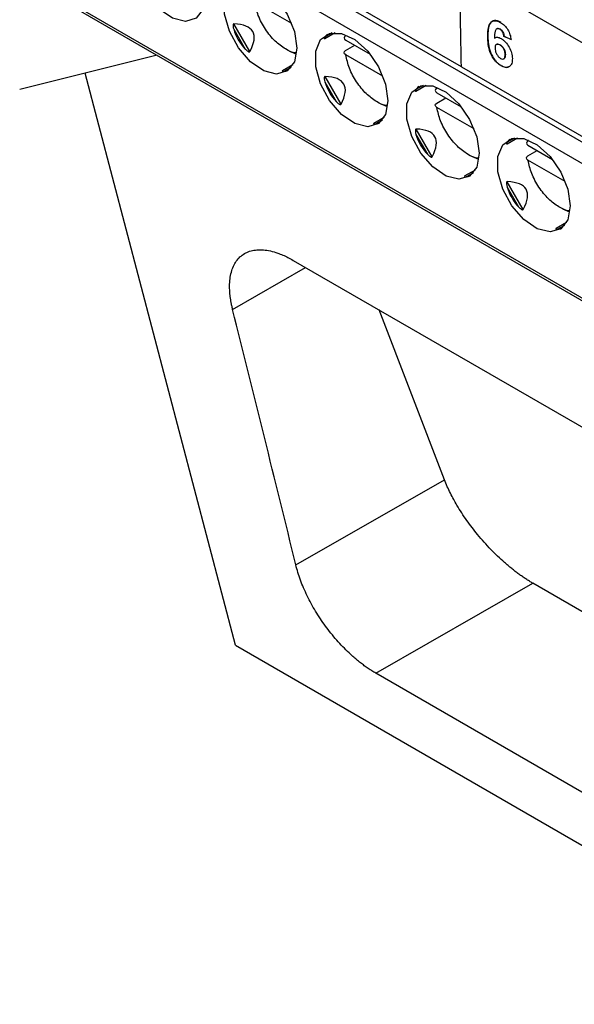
# Model space of a CAD drawing. Header units: millimetres. Extents: x -508 to 796, y -404 to 760.
# Tile 94 of 116: x 603 to 625, y 486 to 524. Entities that reach past the tile are written whole.
import ezdxf

# ---------------------------------------------------------------- set-up
doc = ezdxf.new("R2010")
doc.units = ezdxf.units.MM

msp = doc.modelspace()

# ---------------------------------------------------------------- linework, layer by layer
at = {"color": 7, "linetype": 'Continuous', "lineweight": 25}
for p, q in [((620.258, 522.096), (602.287, 532.47)), ((650.605, 508.211), (620.199, 525.764)), ((603.683, 525.295), (649.064, 499.097)), ((613.677, 523.767), (612.234, 524.6)), ((612.054, 522.685), (611.432, 523.76)), ((611.425, 523.552), (611.869, 522.782)), ((614.957, 523.19), (615.358, 523.421)), ((615.767, 523.295), (615.775, 523.336)), ((621.635, 523.569), (621.628, 523.564)), ((621.756, 523.56), (621.748, 523.556)), ((621.914, 523.279), (621.906, 523.274)), ((622.185, 523.148), (621.906, 523.274)), ((621.914, 523.279), (622.192, 523.152)), ((615.767, 522.723), (616.121, 522.927)), ((615.77, 523.13), (616.718, 522.583)), ((621.286, 523.259), (621.279, 523.255)), ((621.621, 522.962), (621.614, 522.958)), ((621.76, 522.944), (621.753, 522.94)), ((608.457, 522.539), (603.124, 521.21)), ((613.857, 522.575), (613.589, 522.695)), ((617.212, 521.726), (615.77, 522.559)), ((621.962, 522.568), (621.955, 522.564)), ((613.722, 522.171), (613.321, 521.94)), ((621.793, 522.145), (621.786, 522.141)), ((621.906, 522.404), (621.913, 522.408)), ((611.49, 499.653), (605.664, 521.843)), ((620.258, 522.096), (648.885, 505.57)), ((614.96, 521.511), (615.405, 520.741)), ((615.589, 520.644), (614.968, 521.719)), ((618.492, 521.149), (618.893, 521.38)), ((619.303, 521.254), (619.311, 521.295)), ((619.306, 521.089), (620.253, 520.542)), ((617.393, 520.534), (617.124, 520.654)), ((619.303, 520.682), (619.656, 520.886)), ((620.748, 519.685), (619.306, 520.517)), ((617.258, 520.13), (616.857, 519.899)), ((618.496, 519.47), (618.94, 518.7)), ((619.125, 518.602), (618.504, 519.678)), ((622.028, 519.108), (622.429, 519.339)), ((622.838, 519.213), (622.846, 519.254)), ((622.838, 518.641), (623.192, 518.845)), ((622.841, 519.048), (623.789, 518.501)), ((620.928, 518.493), (620.66, 518.613)), ((624.283, 517.644), (622.841, 518.476)), ((620.793, 518.089), (620.392, 517.858)), ((622.66, 516.561), (622.039, 517.637)), ((622.031, 517.429), (622.476, 516.659)), ((624.464, 516.452), (624.196, 516.572)), ((624.329, 516.048), (623.928, 515.817)), ((613.736, 514.585), (646.745, 495.529)), ((619.599, 506.075), (617.064, 512.664)), ((613.836, 502.769), (619.599, 506.075)), ((616.939, 498.569), (623.027, 502.061)), ((682.904, 467.495), (623.027, 502.061)), ((611.49, 499.653), (648.885, 478.065)), ((648.625, 480.277), (616.939, 498.569))]:
    msp.add_line(p, q, dxfattribs=at)
at = {"color": 250, "linetype": 'Continuous', "lineweight": 25}
for p, q in [((603.975, 531.27), (648.891, 505.341)), ((648.91, 504.514), (603.621, 530.658)), ((603.621, 525.432), (649.061, 499.201)), ((615.243, 523.413), (614.96, 523.249)), ((613.375, 521.913), (613.657, 522.076)), ((618.778, 521.372), (618.496, 521.208)), ((616.91, 519.872), (617.193, 520.035)), ((622.314, 519.331), (622.031, 519.167)), ((620.446, 517.831), (620.728, 517.994)), ((623.981, 515.79), (624.264, 515.953)), ((611.385, 512.684), (614.216, 514.308))]:
    msp.add_line(p, q, dxfattribs=at)
at = {"color": 7, "linetype": 'Continuous', "lineweight": 25, "flags": 128}
for points in [[(610.339, 524.861), (610.243, 524.326), (609.97, 523.974), (609.555, 523.852), (609.055, 523.976), (608.538, 524.33), (608.072, 524.866), (607.722, 525.512), (607.534, 526.18), (607.534, 526.78), (607.722, 527.231), (608.072, 527.473), (608.538, 527.472), (609.055, 527.228), (609.555, 526.776), (609.97, 526.174), (610.243, 525.506), (610.339, 524.861)], [(613.874, 522.82), (613.779, 522.285), (613.505, 521.933), (613.09, 521.811), (612.591, 521.935), (612.073, 522.289), (611.608, 522.825), (611.258, 523.471), (611.07, 524.139), (611.07, 524.739), (611.258, 525.19), (611.608, 525.432), (612.073, 525.431), (612.591, 525.187), (613.09, 524.735), (613.505, 524.133), (613.779, 523.465), (613.874, 522.82)], [(617.41, 520.779), (617.314, 520.244), (617.041, 519.892), (616.626, 519.77), (616.126, 519.894), (615.609, 520.248), (615.143, 520.784), (614.793, 521.43), (614.605, 522.098), (614.605, 522.698), (614.793, 523.149), (615.143, 523.391), (615.609, 523.39), (616.126, 523.146), (616.626, 522.694), (617.041, 522.092), (617.314, 521.424), (617.41, 520.779)], [(620.945, 518.738), (620.85, 518.203), (620.576, 517.851), (620.162, 517.729), (619.662, 517.853), (619.144, 518.207), (618.679, 518.743), (618.329, 519.389), (618.141, 520.057), (618.141, 520.657), (618.329, 521.108), (618.679, 521.35), (619.144, 521.349), (619.662, 521.105), (620.162, 520.653), (620.576, 520.051), (620.85, 519.383), (620.945, 518.738)], [(624.481, 516.697), (624.385, 516.162), (624.112, 515.81), (623.697, 515.688), (623.197, 515.812), (622.68, 516.166), (622.214, 516.702), (621.864, 517.348), (621.677, 518.016), (621.677, 518.616), (621.864, 519.067), (622.214, 519.309), (622.68, 519.308), (623.197, 519.064), (623.697, 518.611), (624.112, 518.01), (624.385, 517.342), (624.481, 516.697)]]:
    msp.add_lwpolyline(points, dxfattribs=at)
at = {"color": 7, "linetype": 'Continuous', "lineweight": 25}
for centre, major_axis, ratio, start_param, end_param in [((603.699, 518.579), (8.463, 4.885), 0.204676, 5.967402, 6.598996), ((613.418, 524.19), (1.816, 1.049), 0.953495, 2.917197, 3.365347), ((616.954, 522.149), (2.02, -1.057), 0.444531, 2.938632, 3.090972), ((613.418, 524.19), (0.095, 2.277), 0.44448, 3.192324, 3.344497), ((616.954, 522.149), (1.816, 1.049), 0.953495, 2.917197, 3.365347), ((607.234, 516.538), (8.463, 4.885), 0.204676, 5.967402, 6.598996), ((620.489, 520.108), (2.02, -1.057), 0.444531, 2.938632, 3.090972), ((616.954, 522.149), (0.095, 2.277), 0.44448, 3.192324, 3.344497), ((620.489, 520.108), (1.816, 1.049), 0.953495, 2.917197, 3.365347), ((610.77, 514.497), (8.463, 4.885), 0.204676, 5.967402, 6.598996), ((624.025, 518.067), (2.02, -1.057), 0.444531, 2.938632, 3.090972), ((620.489, 520.108), (0.095, 2.277), 0.44448, 3.192324, 3.344497), ((614.305, 512.456), (8.463, 4.885), 0.204676, 5.967402, 6.598996), ((624.025, 518.067), (1.816, 1.049), 0.953495, 2.917197, 3.365347), ((624.025, 518.067), (0.095, 2.277), 0.44448, 3.192324, 3.344497)]:
    msp.add_ellipse(centre, major_axis=major_axis, ratio=ratio, start_param=start_param, end_param=end_param, dxfattribs=at)
for points in [[(620.258, 522.096), (620.234, 523.316), (620.215, 524.539), (620.199, 525.764)], [(613.836, 502.769), (613.027, 506.08), (612.209, 509.384), (611.385, 512.684)]]:
    msp.add_open_spline(points, degree=3, dxfattribs=at)
for points, knots in [([(613.853, 522.637), (613.844, 522.636), (613.718, 522.626), (613.425, 522.774), (613.017, 523.076), (612.644, 523.535), (612.357, 524.072), (612.275, 524.427), (612.234, 524.6)], [0, 0, 0, 0, 0.014695, 0.207038, 0.39938, 0.603519, 0.807658, 1, 1, 1, 1]), ([(611.432, 523.76), (611.425, 523.761), (611.417, 523.757), (611.407, 523.742), (611.404, 523.732), (611.399, 523.704), (611.4, 523.684), (611.405, 523.626), (611.414, 523.589), (611.425, 523.552)], [0, 0, 0, 0, 0.125, 0.125, 0.25, 0.25, 0.5, 0.5, 1, 1, 1, 1]), ([(621.279, 523.255), (621.279, 523.352), (621.281, 523.447), (621.304, 523.623), (621.325, 523.706), (621.403, 523.832), (621.462, 523.872), (621.572, 523.885), (621.611, 523.88), (621.694, 523.857), (621.737, 523.836), (621.78, 523.813)], [0, 0, 0, 0, 0.25, 0.25, 0.5, 0.5, 0.75, 0.75, 0.875, 0.875, 1, 1, 1, 1]), ([(621.787, 523.817), (621.744, 523.84), (621.702, 523.861), (621.619, 523.884), (621.579, 523.889), (621.471, 523.876), (621.411, 523.838), (621.332, 523.712), (621.312, 523.629), (621.288, 523.452), (621.286, 523.356), (621.286, 523.259)], [0, 0, 0, 0, 0.125, 0.125, 0.25, 0.25, 0.5, 0.5, 0.75, 0.75, 1, 1, 1, 1]), ([(621.78, 523.813), (621.831, 523.782), (621.882, 523.746), (621.978, 523.65), (622.021, 523.592), (622.094, 523.469), (622.122, 523.403), (622.163, 523.274), (622.176, 523.21), (622.185, 523.148)], [0, 0, 0, 0, 0.25, 0.25, 0.5, 0.5, 0.75, 0.75, 1, 1, 1, 1]), ([(615.767, 523.295), (615.73, 523.273), (615.709, 523.243), (615.71, 523.182), (615.732, 523.152), (615.77, 523.13)], [0, 0, 0, 0, 0.5, 0.5, 1, 1, 1, 1]), ([(621.748, 523.556), (621.726, 523.568), (621.705, 523.576), (621.665, 523.58), (621.647, 523.575), (621.601, 523.55), (621.581, 523.516), (621.546, 523.395), (621.54, 523.298), (621.536, 523.203)], [0, 0, 0, 0, 0.125, 0.125, 0.25, 0.25, 0.5, 0.5, 1, 1, 1, 1]), ([(621.637, 523.565), (621.644, 523.571), (621.663, 523.585), (621.705, 523.584), (621.739, 523.568), (621.756, 523.56)], [0, 0, 0, 0, 0.234175, 0.640575, 1, 1, 1, 1]), ([(621.906, 523.274), (621.903, 523.3), (621.9, 523.326), (621.886, 523.379), (621.876, 523.407), (621.848, 523.46), (621.831, 523.485), (621.791, 523.527), (621.77, 523.542), (621.748, 523.556)], [0, 0, 0, 0, 0.25, 0.25, 0.5, 0.5, 0.75, 0.75, 1, 1, 1, 1]), ([(621.756, 523.56), (621.777, 523.547), (621.798, 523.532), (621.837, 523.49), (621.855, 523.465), (621.897, 523.386), (621.907, 523.33), (621.914, 523.279)], [0, 0, 0, 0, 0.25, 0.25, 0.5, 0.5, 1, 1, 1, 1]), ([(614.96, 523.249), (614.954, 523.24), (614.942, 523.221), (614.935, 523.2), (614.936, 523.188), (614.94, 523.184), (614.947, 523.185), (614.953, 523.187), (614.956, 523.189), (614.957, 523.19)], [0, 0, 0, 0, 0.314101, 0.617278, 0.763723, 0.876695, 0.938022, 0.98977, 1, 1, 1, 1]), ([(621.786, 522.141), (621.745, 522.166), (621.704, 522.194), (621.624, 522.264), (621.585, 522.305), (621.479, 522.439), (621.419, 522.545), (621.338, 522.758), (621.316, 522.862), (621.287, 523.064), (621.282, 523.16), (621.279, 523.255)], [0, 0, 0, 0, 0.125, 0.125, 0.25, 0.25, 0.5, 0.5, 0.75, 0.75, 1, 1, 1, 1]), ([(621.286, 523.259), (621.289, 523.164), (621.294, 523.068), (621.322, 522.868), (621.345, 522.762), (621.425, 522.55), (621.485, 522.445), (621.591, 522.31), (621.629, 522.269), (621.71, 522.198), (621.752, 522.17), (621.793, 522.145)], [0, 0, 0, 0, 0.25, 0.25, 0.5, 0.5, 0.75, 0.75, 0.875, 0.875, 1, 1, 1, 1]), ([(621.536, 523.203), (621.569, 523.225), (621.607, 523.241), (621.674, 523.238), (621.698, 523.233), (621.746, 523.216), (621.771, 523.204), (621.796, 523.19)], [0, 0, 0, 0, 0.5, 0.5, 0.75, 0.75, 1, 1, 1, 1]), ([(621.753, 522.94), (621.727, 522.955), (621.7, 522.966), (621.651, 522.972), (621.628, 522.967), (621.592, 522.944), (621.579, 522.924), (621.565, 522.874), (621.563, 522.844), (621.563, 522.813)], [0, 0, 0, 0, 0.25, 0.25, 0.5, 0.5, 0.75, 0.75, 1, 1, 1, 1]), ([(621.622, 522.959), (621.63, 522.964), (621.651, 522.978), (621.7, 522.974), (621.74, 522.954), (621.76, 522.944)], [0, 0, 0, 0, 0.221147, 0.60389, 1, 1, 1, 1]), ([(621.955, 522.564), (621.954, 522.597), (621.951, 522.63), (621.937, 522.701), (621.925, 522.739), (621.888, 522.811), (621.864, 522.845), (621.811, 522.901), (621.782, 522.922), (621.753, 522.94)], [0, 0, 0, 0, 0.25, 0.25, 0.5, 0.5, 0.75, 0.75, 1, 1, 1, 1]), ([(621.76, 522.944), (621.789, 522.926), (621.817, 522.907), (621.87, 522.85), (621.895, 522.816), (621.932, 522.744), (621.944, 522.707), (621.958, 522.635), (621.961, 522.601), (621.962, 522.568)], [0, 0, 0, 0, 0.25, 0.25, 0.5, 0.5, 0.75, 0.75, 1, 1, 1, 1]), ([(621.796, 523.19), (621.825, 523.172), (621.855, 523.154), (621.912, 523.108), (621.94, 523.081), (622.021, 522.995), (622.069, 522.927), (622.15, 522.783), (622.183, 522.707), (622.223, 522.559), (622.231, 522.487), (622.234, 522.419)], [0, 0, 0, 0, 0.125, 0.125, 0.25, 0.25, 0.5, 0.5, 0.75, 0.75, 1, 1, 1, 1]), ([(611.869, 522.782), (611.885, 522.766), (611.901, 522.75), (611.918, 522.735), (611.935, 522.72), (611.952, 522.707), (611.971, 522.695), (611.98, 522.689), (611.989, 522.684), (611.999, 522.68), (612.006, 522.677), (612.014, 522.674), (612.022, 522.673), (612.026, 522.672), (612.03, 522.672), (612.034, 522.673), (612.038, 522.673), (612.041, 522.674), (612.044, 522.675), (612.047, 522.676), (612.049, 522.678), (612.051, 522.681), (612.052, 522.682), (612.053, 522.683), (612.054, 522.685)], [0, 0, 0, 0, 0.0000683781, 0.0000683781, 0.0000683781, 0.0001344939, 0.0001344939, 0.0001344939, 0.0001663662, 0.0001663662, 0.0001663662, 0.0001910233, 0.0001910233, 0.0001910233, 0.000204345, 0.000204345, 0.000204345, 0.0002156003, 0.0002156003, 0.0002156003, 0.0002269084, 0.0002269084, 0.0002269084, 0.0002330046, 0.0002330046, 0.0002330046, 0.0002330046]), ([(615.77, 522.559), (615.732, 522.58), (615.71, 522.61), (615.709, 522.671), (615.73, 522.702), (615.767, 522.723)], [0, 0, 0, 0, 0.5, 0.5, 1, 1, 1, 1]), ([(617.388, 520.596), (617.379, 520.595), (617.254, 520.585), (616.96, 520.733), (616.553, 521.034), (616.18, 521.494), (615.893, 522.03), (615.81, 522.386), (615.77, 522.559)], [0, 0, 0, 0, 0.014695, 0.207038, 0.39938, 0.603519, 0.807658, 1, 1, 1, 1]), ([(621.563, 522.813), (621.564, 522.779), (621.568, 522.744), (621.584, 522.671), (621.599, 522.632), (621.639, 522.558), (621.663, 522.523), (621.703, 522.478), (621.717, 522.464), (621.746, 522.44), (621.761, 522.43), (621.776, 522.421)], [0, 0, 0, 0, 0.25, 0.25, 0.5, 0.5, 0.75, 0.75, 0.875, 0.875, 1, 1, 1, 1]), ([(621.776, 522.421), (621.803, 522.407), (621.829, 522.396), (621.878, 522.391), (621.901, 522.397), (621.933, 522.426), (621.943, 522.45), (621.954, 522.503), (621.955, 522.533), (621.955, 522.564)], [0, 0, 0, 0, 0.25, 0.25, 0.5, 0.5, 0.75, 0.75, 1, 1, 1, 1]), ([(621.962, 522.568), (621.961, 522.533), (621.959, 522.478), (621.939, 522.424), (621.918, 522.414), (621.911, 522.411)], [0, 0, 0, 0, 0.526722, 0.841247, 1, 1, 1, 1]), ([(622.234, 522.419), (622.234, 522.349), (622.228, 522.283), (622.191, 522.172), (622.16, 522.129), (622.076, 522.076), (622.024, 522.065), (621.939, 522.076), (621.909, 522.085), (621.848, 522.108), (621.817, 522.124), (621.786, 522.141)], [0, 0, 0, 0, 0.25, 0.25, 0.5, 0.5, 0.75, 0.75, 0.875, 0.875, 1, 1, 1, 1]), ([(621.793, 522.145), (621.85, 522.118), (621.953, 522.069), (622.064, 522.068), (622.104, 522.1), (622.114, 522.108)], [0, 0, 0, 0, 0.47487, 0.866177, 1, 1, 1, 1]), ([(613.334, 521.946), (613.325, 521.942), (613.317, 521.938), (613.309, 521.93), (613.309, 521.927), (613.31, 521.92), (613.316, 521.918), (613.337, 521.912), (613.355, 521.912), (613.375, 521.913)], [0, 0, 0, 0, 0.125, 0.125, 0.25, 0.25, 0.5, 0.5, 1, 1, 1, 1]), ([(614.968, 521.719), (614.96, 521.72), (614.953, 521.715), (614.943, 521.701), (614.94, 521.691), (614.935, 521.663), (614.935, 521.643), (614.94, 521.585), (614.949, 521.548), (614.96, 521.511)], [0, 0, 0, 0, 0.125, 0.125, 0.25, 0.25, 0.5, 0.5, 1, 1, 1, 1]), ([(618.496, 521.208), (618.49, 521.199), (618.478, 521.18), (618.47, 521.159), (618.471, 521.147), (618.476, 521.143), (618.483, 521.144), (618.488, 521.146), (618.492, 521.148), (618.492, 521.149)], [0, 0, 0, 0, 0.314101, 0.617278, 0.763723, 0.876695, 0.938022, 0.98977, 1, 1, 1, 1]), ([(619.303, 521.254), (619.265, 521.232), (619.244, 521.202), (619.246, 521.141), (619.268, 521.111), (619.306, 521.089)], [0, 0, 0, 0, 0.5, 0.5, 1, 1, 1, 1]), ([(615.405, 520.741), (615.42, 520.725), (615.436, 520.709), (615.454, 520.694), (615.47, 520.679), (615.488, 520.666), (615.506, 520.654), (615.515, 520.648), (615.525, 520.643), (615.534, 520.639), (615.542, 520.636), (615.55, 520.633), (615.557, 520.632), (615.562, 520.631), (615.566, 520.631), (615.57, 520.632), (615.573, 520.632), (615.577, 520.633), (615.579, 520.634), (615.582, 520.635), (615.585, 520.637), (615.586, 520.64), (615.588, 520.641), (615.588, 520.642), (615.589, 520.644)], [0, 0, 0, 0, 0.0000683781, 0.0000683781, 0.0000683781, 0.0001344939, 0.0001344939, 0.0001344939, 0.0001663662, 0.0001663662, 0.0001663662, 0.0001910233, 0.0001910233, 0.0001910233, 0.000204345, 0.000204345, 0.000204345, 0.0002156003, 0.0002156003, 0.0002156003, 0.0002269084, 0.0002269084, 0.0002269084, 0.0002330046, 0.0002330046, 0.0002330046, 0.0002330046]), ([(619.306, 520.517), (619.268, 520.539), (619.246, 520.569), (619.244, 520.63), (619.265, 520.661), (619.303, 520.682)], [0, 0, 0, 0, 0.5, 0.5, 1, 1, 1, 1]), ([(620.924, 518.555), (620.915, 518.554), (620.789, 518.544), (620.496, 518.692), (620.088, 518.993), (619.715, 519.453), (619.428, 519.989), (619.346, 520.345), (619.306, 520.517)], [0, 0, 0, 0, 0.0146952, 0.2070376, 0.3993799, 0.6035188, 0.8076577, 1, 1, 1, 1]), ([(616.869, 519.905), (616.86, 519.901), (616.852, 519.897), (616.845, 519.889), (616.844, 519.886), (616.846, 519.879), (616.852, 519.877), (616.872, 519.871), (616.891, 519.87), (616.91, 519.872)], [0, 0, 0, 0, 0.125, 0.125, 0.25, 0.25, 0.5, 0.5, 1, 1, 1, 1]), ([(618.504, 519.678), (618.496, 519.679), (618.488, 519.674), (618.478, 519.66), (618.475, 519.65), (618.47, 519.622), (618.471, 519.602), (618.476, 519.544), (618.485, 519.507), (618.496, 519.47)], [0, 0, 0, 0, 0.125, 0.125, 0.25, 0.25, 0.5, 0.5, 1, 1, 1, 1]), ([(622.031, 519.167), (622.025, 519.158), (622.014, 519.139), (622.006, 519.118), (622.007, 519.106), (622.011, 519.102), (622.018, 519.103), (622.024, 519.105), (622.027, 519.107), (622.028, 519.108)], [0, 0, 0, 0, 0.314101, 0.617278, 0.763723, 0.876695, 0.938022, 0.98977, 1, 1, 1, 1]), ([(622.838, 519.213), (622.801, 519.191), (622.78, 519.161), (622.781, 519.1), (622.803, 519.07), (622.841, 519.048)], [0, 0, 0, 0, 0.5, 0.5, 1, 1, 1, 1]), ([(618.94, 518.7), (618.956, 518.684), (618.972, 518.668), (618.989, 518.653), (619.006, 518.638), (619.023, 518.625), (619.042, 518.613), (619.051, 518.607), (619.06, 518.602), (619.07, 518.598), (619.077, 518.595), (619.085, 518.592), (619.093, 518.591), (619.097, 518.59), (619.101, 518.59), (619.105, 518.591), (619.109, 518.591), (619.112, 518.592), (619.115, 518.593), (619.118, 518.594), (619.12, 518.596), (619.122, 518.599), (619.123, 518.6), (619.124, 518.601), (619.125, 518.602)], [0, 0, 0, 0, 0.0000683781, 0.0000683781, 0.0000683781, 0.0001344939, 0.0001344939, 0.0001344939, 0.0001663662, 0.0001663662, 0.0001663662, 0.0001910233, 0.0001910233, 0.0001910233, 0.000204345, 0.000204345, 0.000204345, 0.0002156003, 0.0002156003, 0.0002156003, 0.0002269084, 0.0002269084, 0.0002269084, 0.0002330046, 0.0002330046, 0.0002330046, 0.0002330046]), ([(622.841, 518.476), (622.803, 518.498), (622.781, 518.528), (622.78, 518.589), (622.801, 518.62), (622.838, 518.641)], [0, 0, 0, 0, 0.5, 0.5, 1, 1, 1, 1]), ([(624.459, 516.513), (624.45, 516.513), (624.325, 516.503), (624.031, 516.651), (623.624, 516.952), (623.251, 517.412), (622.964, 517.948), (622.881, 518.304), (622.841, 518.476)], [0, 0, 0, 0, 0.014695, 0.207038, 0.39938, 0.603519, 0.807658, 1, 1, 1, 1]), ([(620.405, 517.864), (620.396, 517.86), (620.388, 517.856), (620.38, 517.848), (620.38, 517.845), (620.381, 517.838), (620.387, 517.836), (620.408, 517.83), (620.426, 517.829), (620.446, 517.831)], [0, 0, 0, 0, 0.125, 0.125, 0.25, 0.25, 0.5, 0.5, 1, 1, 1, 1]), ([(622.039, 517.637), (622.031, 517.638), (622.024, 517.633), (622.014, 517.619), (622.011, 517.609), (622.006, 517.581), (622.006, 517.561), (622.011, 517.503), (622.02, 517.466), (622.031, 517.429)], [0, 0, 0, 0, 0.125, 0.125, 0.25, 0.25, 0.5, 0.5, 1, 1, 1, 1]), ([(622.476, 516.659), (622.491, 516.643), (622.508, 516.627), (622.525, 516.612), (622.541, 516.597), (622.559, 516.584), (622.577, 516.572), (622.586, 516.566), (622.596, 516.561), (622.605, 516.557), (622.613, 516.554), (622.621, 516.551), (622.629, 516.55), (622.633, 516.549), (622.637, 516.549), (622.641, 516.55), (622.644, 516.55), (622.648, 516.551), (622.65, 516.552), (622.653, 516.553), (622.656, 516.555), (622.658, 516.557), (622.659, 516.559), (622.659, 516.56), (622.66, 516.561)], [0, 0, 0, 0, 0.0000683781, 0.0000683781, 0.0000683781, 0.0001344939, 0.0001344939, 0.0001344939, 0.0001663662, 0.0001663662, 0.0001663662, 0.0001910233, 0.0001910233, 0.0001910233, 0.000204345, 0.000204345, 0.000204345, 0.0002156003, 0.0002156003, 0.0002156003, 0.0002269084, 0.0002269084, 0.0002269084, 0.0002330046, 0.0002330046, 0.0002330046, 0.0002330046]), ([(623.94, 515.823), (623.931, 515.819), (623.924, 515.815), (623.916, 515.807), (623.915, 515.804), (623.917, 515.797), (623.923, 515.795), (623.943, 515.789), (623.962, 515.788), (623.981, 515.79)], [0, 0, 0, 0, 0.125, 0.125, 0.25, 0.25, 0.5, 0.5, 1, 1, 1, 1]), ([(611.385, 512.684), (611.374, 512.731), (611.352, 512.824), (611.325, 512.962), (611.302, 513.096), (611.285, 513.228), (611.268, 513.419), (611.262, 513.662), (611.288, 513.94), (611.346, 514.191), (611.465, 514.486), (611.693, 514.778), (612.017, 514.945), (612.325, 514.998), (612.577, 514.996), (612.847, 514.955), (613.1, 514.882), (613.329, 514.792), (613.531, 514.699), (613.667, 514.623), (613.736, 514.585)], [0, 0, 0, 0, 0.025198, 0.050311, 0.075387, 0.100469, 0.125604, 0.187494, 0.249351, 0.311055, 0.372721, 0.496947, 0.62349, 0.686392, 0.74922, 0.811701, 0.874161, 0.916126, 0.957996, 1, 1, 1, 1]), ([(623.027, 502.061), (622.983, 502.087), (622.895, 502.139), (622.76, 502.226), (622.623, 502.317), (622.486, 502.415), (622.348, 502.519), (622.209, 502.628), (622.07, 502.743), (621.798, 502.978), (621.389, 503.369), (620.897, 503.923), (620.452, 504.505), (620.154, 504.964), (619.953, 505.316), (619.827, 505.557), (619.704, 505.813), (619.635, 505.985), (619.599, 506.075)], [0, 0, 0, 0, 0.0325078, 0.0651174, 0.0978337, 0.130662, 0.1636071, 0.1966742, 0.229868, 0.2631936, 0.3925468, 0.5278871, 0.6475515, 0.7776634, 0.8264073, 0.8797103, 0.9375742, 1, 1, 1, 1]), ([(616.939, 498.569), (616.889, 498.599), (616.79, 498.657), (616.641, 498.755), (616.492, 498.86), (616.344, 498.973), (616.195, 499.094), (616.047, 499.222), (615.785, 499.462), (615.418, 499.842), (614.979, 500.391), (614.59, 500.973), (614.318, 501.474), (614.134, 501.877), (614.014, 502.179), (613.912, 502.478), (613.861, 502.672), (613.836, 502.769)], [0, 0, 0, 0, 0.036974, 0.073745, 0.110418, 0.147093, 0.183875, 0.220866, 0.258166, 0.382366, 0.506286, 0.628279, 0.750625, 0.812946, 0.874965, 0.937159, 1, 1, 1, 1])]:
    msp.add_open_spline(points, degree=3, knots=knots, dxfattribs=at)

doc.saveas('drawing.dxf')
